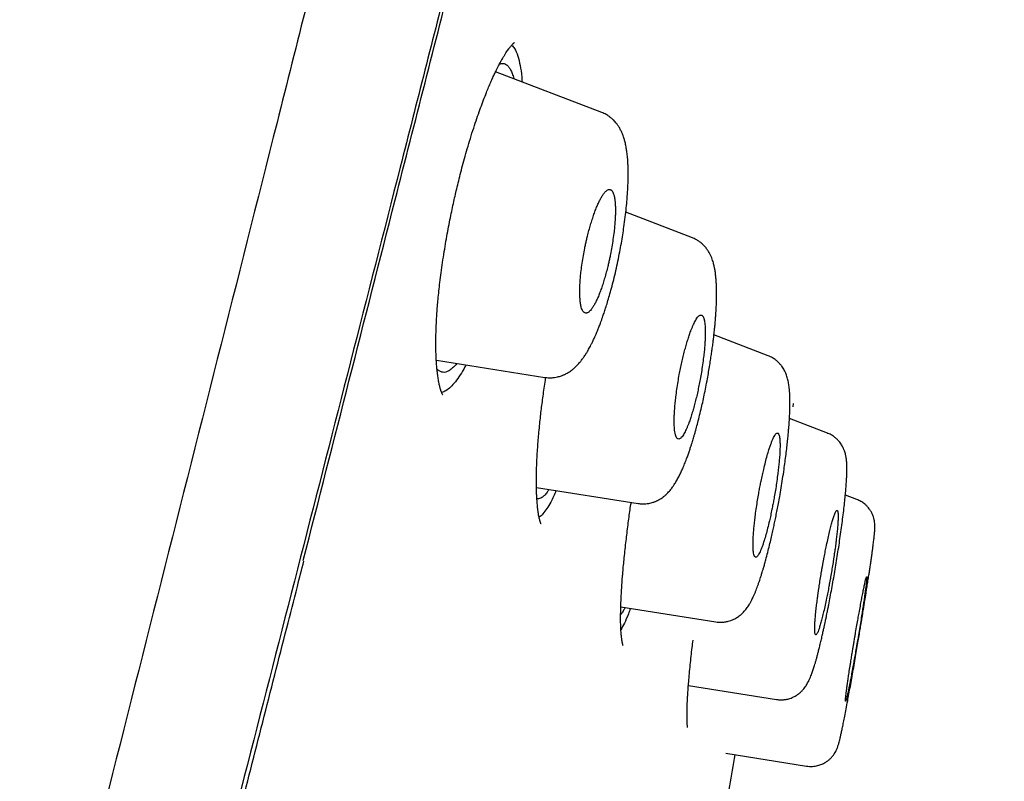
# Model space of a CAD drawing. Header units: millimetres. Extents: x 8 to 601, y 12 to 948.
# Tile 122 of 125: x 564 to 578, y 901 to 912. Entities that reach past the tile are written whole.
import ezdxf

# ---------------------------------------------------------------- set-up
doc = ezdxf.new("R2010")
doc.units = ezdxf.units.MM

msp = doc.modelspace()

# ---------------------------------------------------------------- linework, layer by layer
at = {"color": 7, "linetype": 'Continuous', "lineweight": 30}
for p, q in [((572.155, 910.201), (570.635, 910.785)), ((573.453, 908.405), (572.498, 908.771)), ((574.538, 906.717), (573.761, 907.015)), ((569.786, 906.653), (571.339, 906.407)), ((574.895, 906.032), (574.888, 905.987)), ((575.385, 905.61), (574.842, 905.818)), ((575.384, 905.608), (575.385, 905.608)), ((575.385, 905.608), (575.384, 905.608)), ((571.22, 904.831), (572.678, 904.6)), ((575.807, 904.659), (575.643, 904.722)), ((575.806, 904.658), (575.806, 904.658)), ((575.806, 904.658), (575.806, 904.658)), ((572.427, 903.121), (573.79, 902.905)), ((573.395, 901.993), (574.656, 901.793)), ((573.932, 901.023), (575.085, 900.84))]:
    msp.add_line(p, q, dxfattribs=at)
for points, knots in [([(576.558, 944.873), (576.557, 944.871), (576.555, 944.866), (576.514, 944.737), (576.421, 944.416), (576.265, 943.848), (576.04, 943.02), (575.742, 941.939), (575.368, 940.568), (574.954, 939.048), (574.52, 937.445), (574.09, 935.848), (573.594, 933.992), (573.029, 931.848), (572.405, 929.432), (571.697, 926.668), (570.916, 923.592), (570.07, 920.247), (569.218, 916.863), (568.362, 913.465), (567.224, 908.942), (565.796, 903.286), (564.081, 896.508), (562.364, 889.759), (560.649, 883.029), (558.957, 876.449), (557.294, 869.996), (555.661, 863.671), (554.253, 858.212), (553.07, 853.627), (552.113, 849.914), (551.161, 846.213), (550.547, 843.812), (550.238, 842.606)], [0, 0, 0, 0, 0.030103, 0.061034, 0.092169, 0.123408, 0.154679, 0.185994, 0.217454, 0.249146, 0.270467, 0.291993, 0.313775, 0.335842, 0.357876, 0.379687, 0.405541, 0.431087, 0.456364, 0.481427, 0.506312, 0.555772, 0.604988, 0.653966, 0.702725, 0.751547, 0.797345, 0.843352, 0.889543, 0.91688, 0.944369, 0.972053, 1, 1, 1, 1]), ([(577.918, 942.947), (577.918, 942.944), (577.916, 942.937), (577.878, 942.806), (577.789, 942.482), (577.649, 941.953), (577.467, 941.263), (577.255, 940.467), (576.997, 939.499), (576.691, 938.343), (576.347, 937.048), (575.969, 935.625), (575.565, 934.094), (575.142, 932.484), (574.713, 930.838), (574.296, 929.211), (573.851, 927.464), (573.331, 925.42), (572.735, 923.069), (572.063, 920.417), (571.376, 917.709), (570.68, 914.965), (569.976, 912.198), (569.034, 908.493), (567.844, 903.84), (566.41, 898.244), (564.969, 892.647), (563.524, 887.054), (562.077, 881.465), (560.7, 876.175), (559.397, 871.179), (558.17, 866.482), (556.943, 861.789), (555.871, 857.69), (554.955, 854.186), (554.193, 851.272), (553.438, 848.382), (552.692, 845.519), (552.211, 843.659), (551.97, 842.728)], [0, 0, 0, 0, 0.027799, 0.0591, 0.09044, 0.121799, 0.146899, 0.172002, 0.19711, 0.222236, 0.247389, 0.268373, 0.289382, 0.310418, 0.326212, 0.342012, 0.357806, 0.373589, 0.394606, 0.415598, 0.436563, 0.457506, 0.478424, 0.499321, 0.541076, 0.582792, 0.62447, 0.6661, 0.707701, 0.749321, 0.784322, 0.81935, 0.854402, 0.889475, 0.911534, 0.933614, 0.955715, 0.977839, 1, 1, 1, 1]), ([(567.881, 903.785), (568.32, 905.509), (569.046, 908.357), (570.051, 912.303), (570.898, 915.63), (571.735, 918.908), (572.554, 922.11), (573.3, 925.02), (573.965, 927.601), (574.545, 929.839), (575.072, 931.847), (575.539, 933.604), (575.949, 935.138), (576.366, 936.695), (576.767, 938.189), (577.128, 939.532), (577.414, 940.595), (577.653, 941.491), (577.822, 942.125), (577.903, 942.401), (577.907, 942.415), (577.909, 942.421)], [0, 0, 0, 0, 0.072226, 0.119328, 0.166573, 0.213747, 0.260779, 0.308019, 0.347467, 0.386741, 0.426169, 0.465654, 0.504992, 0.54431, 0.603364, 0.662115, 0.720201, 0.778031, 0.85511, 0.932536, 1, 1, 1, 1]), ([(569.877, 906.157), (569.875, 906.161), (569.871, 906.168), (569.865, 906.181), (569.861, 906.193), (569.856, 906.205), (569.852, 906.216), (569.849, 906.228), (569.844, 906.241), (569.84, 906.259), (569.834, 906.279), (569.828, 906.305), (569.822, 906.336), (569.816, 906.37), (569.81, 906.405), (569.806, 906.437), (569.802, 906.465), (569.799, 906.49), (569.796, 906.516), (569.793, 906.548), (569.79, 906.589), (569.786, 906.639), (569.783, 906.698), (569.781, 906.765), (569.779, 906.836), (569.779, 906.914), (569.78, 906.999), (569.782, 907.089), (569.786, 907.174), (569.79, 907.253), (569.795, 907.335), (569.802, 907.425), (569.811, 907.529), (569.823, 907.644), (569.837, 907.77), (569.855, 907.907), (569.875, 908.054), (569.899, 908.205), (569.923, 908.353), (569.949, 908.495), (569.974, 908.628), (569.999, 908.752), (570.023, 908.868), (570.047, 908.977), (570.072, 909.084), (570.099, 909.195), (570.129, 909.316), (570.162, 909.444), (570.199, 909.579), (570.24, 909.721), (570.285, 909.868), (570.331, 910.011), (570.376, 910.146), (570.42, 910.268), (570.462, 910.381), (570.5, 910.478), (570.535, 910.562), (570.565, 910.633), (570.594, 910.699), (570.622, 910.759), (570.646, 910.809), (570.667, 910.85), (570.683, 910.882), (570.697, 910.909), (570.71, 910.933), (570.724, 910.958), (570.741, 910.987), (570.761, 911.02), (570.781, 911.053), (570.801, 911.082), (570.815, 911.102), (570.826, 911.117), (570.834, 911.128), (570.842, 911.139), (570.851, 911.15), (570.861, 911.161), (570.871, 911.173), (570.881, 911.182), (570.888, 911.19), (570.894, 911.195), (570.9, 911.2), (570.903, 911.202), (570.905, 911.203), (570.905, 911.203), (570.904, 911.203)], [0, 0, 0, 0, 0.012054, 0.022056, 0.029989, 0.036118, 0.04165, 0.046723, 0.052612, 0.060073, 0.069093, 0.078073, 0.089075, 0.099327, 0.108748, 0.117001, 0.124049, 0.12989, 0.135694, 0.143193, 0.152408, 0.163339, 0.17599, 0.190126, 0.203931, 0.217025, 0.23416, 0.249897, 0.264235, 0.277173, 0.288708, 0.303566, 0.319378, 0.336424, 0.354702, 0.374212, 0.394948, 0.416379, 0.436781, 0.456022, 0.474102, 0.491026, 0.506796, 0.521415, 0.535539, 0.550909, 0.567626, 0.585698, 0.605138, 0.625918, 0.648026, 0.67147, 0.692571, 0.71304, 0.732831, 0.75194, 0.766735, 0.781088, 0.794999, 0.808467, 0.821093, 0.830131, 0.83822, 0.845363, 0.851561, 0.858293, 0.867008, 0.8777, 0.889541, 0.900674, 0.91106, 0.916671, 0.92186, 0.927042, 0.933528, 0.941099, 0.949843, 0.958366, 0.966261, 0.973538, 0.98029, 0.989907, 0.99849, 1, 1, 1, 1]), ([(570.863, 911.163), (570.878, 911.15), (570.913, 911.119), (570.939, 911.049), (570.954, 911.009)], [0, 0, 0, 0, 0.430939, 1, 1, 1, 1]), ([(570.689, 910.894), (570.7, 910.898), (570.724, 910.906), (570.758, 910.903), (570.791, 910.887), (570.822, 910.857), (570.849, 910.815), (570.873, 910.758), (570.888, 910.715), (570.894, 910.686), (570.894, 910.685)], [0, 0, 0, 0, 0.118318, 0.263665, 0.409038, 0.554524, 0.700138, 0.845849, 0.991593, 1, 1, 1, 1]), ([(570.954, 911.009), (570.965, 910.966), (570.988, 910.88), (571.006, 910.751), (571.011, 910.663), (571.013, 910.64)], [0, 0, 0, 0, 0.4324475, 0.8523238, 1, 1, 1, 1]), ([(571.339, 906.407), (571.36, 906.405), (571.398, 906.4), (571.453, 906.402), (571.499, 906.409), (571.535, 906.417), (571.563, 906.425), (571.586, 906.434), (571.606, 906.442), (571.625, 906.45), (571.648, 906.462), (571.676, 906.478), (571.704, 906.496), (571.728, 906.514), (571.749, 906.531), (571.766, 906.545), (571.782, 906.561), (571.806, 906.584), (571.835, 906.616), (571.867, 906.656), (571.897, 906.698), (571.925, 906.738), (571.948, 906.776), (571.966, 906.808), (571.983, 906.839), (572.001, 906.873), (572.022, 906.914), (572.043, 906.96), (572.063, 907.004), (572.079, 907.04), (572.092, 907.071), (572.103, 907.099), (572.114, 907.126), (572.125, 907.154), (572.137, 907.186), (572.15, 907.223), (572.167, 907.271), (572.188, 907.33), (572.211, 907.402), (572.237, 907.485), (572.265, 907.58), (572.295, 907.688), (572.326, 907.809), (572.357, 907.938), (572.386, 908.071), (572.412, 908.201), (572.435, 908.326), (572.455, 908.446), (572.474, 908.572), (572.491, 908.702), (572.506, 908.833), (572.516, 908.947), (572.524, 909.045), (572.528, 909.126), (572.531, 909.195), (572.532, 909.244), (572.533, 909.276), (572.533, 909.296), (572.533, 909.315), (572.533, 909.337), (572.533, 909.367), (572.532, 909.409), (572.53, 909.458), (572.528, 909.508), (572.524, 909.553), (572.52, 909.594), (572.516, 909.629), (572.511, 909.661), (572.506, 909.693), (572.5, 909.726), (572.493, 909.758), (572.486, 909.787), (572.479, 909.812), (572.47, 909.84), (572.459, 909.874), (572.441, 909.916), (572.42, 909.96), (572.395, 910.003), (572.37, 910.037), (572.348, 910.065), (572.325, 910.09), (572.297, 910.116), (572.261, 910.144), (572.214, 910.176), (572.176, 910.192), (572.155, 910.201)], [0, 0, 0, 0, 0.014425, 0.026839, 0.037088, 0.04514, 0.051826, 0.057395, 0.061842, 0.066658, 0.073333, 0.081858, 0.09111, 0.099096, 0.105797, 0.111713, 0.117986, 0.124665, 0.140335, 0.154364, 0.169148, 0.185632, 0.196427, 0.206402, 0.215536, 0.225203, 0.236905, 0.251117, 0.263031, 0.271833, 0.279483, 0.286434, 0.29269, 0.299236, 0.306544, 0.31537, 0.32571, 0.339294, 0.354827, 0.372302, 0.391713, 0.413051, 0.436309, 0.461321, 0.486057, 0.509904, 0.532889, 0.555029, 0.576328, 0.603409, 0.628978, 0.653023, 0.67204, 0.689801, 0.705047, 0.717523, 0.72295, 0.727616, 0.73152, 0.736099, 0.743272, 0.753054, 0.766607, 0.779491, 0.791706, 0.802955, 0.8129, 0.821806, 0.830175, 0.840375, 0.850847, 0.859453, 0.866696, 0.874003, 0.884695, 0.898069, 0.91271, 0.926185, 0.937594, 0.945321, 0.952978, 0.961879, 0.972236, 0.984962, 1, 1, 1, 1]), ([(571.918, 907.329), (571.923, 907.328), (571.934, 907.327), (571.951, 907.332), (571.967, 907.342), (571.984, 907.357), (572.004, 907.379), (572.025, 907.409), (572.05, 907.45), (572.075, 907.498), (572.1, 907.552), (572.124, 907.613), (572.149, 907.681), (572.174, 907.754), (572.197, 907.832), (572.22, 907.913), (572.239, 907.987), (572.255, 908.054), (572.267, 908.111), (572.282, 908.185), (572.299, 908.276), (572.316, 908.385), (572.33, 908.486), (572.339, 908.577), (572.344, 908.639), (572.347, 908.683), (572.348, 908.709), (572.349, 908.735), (572.35, 908.76), (572.35, 908.785), (572.35, 908.821), (572.349, 908.87), (572.346, 908.913), (572.343, 908.941), (572.341, 908.956), (572.338, 908.971), (572.336, 908.985), (572.333, 908.999), (572.328, 909.021), (572.319, 909.046), (572.308, 909.069), (572.299, 909.081), (572.293, 909.087), (572.29, 909.089), (572.286, 909.092), (572.283, 909.093), (572.281, 909.095), (572.278, 909.096), (572.276, 909.096), (572.27, 909.098), (572.259, 909.099), (572.242, 909.094), (572.225, 909.083), (572.209, 909.068), (572.19, 909.047), (572.168, 909.017), (572.143, 908.975), (572.118, 908.928), (572.093, 908.874), (572.068, 908.813), (572.043, 908.744), (572.018, 908.671), (571.994, 908.593), (571.971, 908.512), (571.952, 908.438), (571.936, 908.372), (571.923, 908.315), (571.907, 908.241), (571.89, 908.15), (571.873, 908.04), (571.859, 907.94), (571.85, 907.849), (571.845, 907.785), (571.842, 907.738), (571.84, 907.707), (571.839, 907.676), (571.839, 907.647), (571.839, 907.607), (571.841, 907.557), (571.844, 907.514), (571.847, 907.485), (571.849, 907.47), (571.852, 907.456), (571.854, 907.441), (571.857, 907.427), (571.863, 907.405), (571.872, 907.379), (571.883, 907.357), (571.894, 907.344), (571.902, 907.336), (571.909, 907.332), (571.914, 907.33), (571.916, 907.329), (571.918, 907.329)], [0, 0, 0, 0, 0.013778, 0.026912, 0.039403, 0.051252, 0.062459, 0.07879, 0.094641, 0.110016, 0.124921, 0.140705, 0.15643, 0.172103, 0.18773, 0.203319, 0.218877, 0.229238, 0.23959, 0.249935, 0.268644, 0.288185, 0.308571, 0.324424, 0.340761, 0.346317, 0.351927, 0.357592, 0.363311, 0.369084, 0.374912, 0.389656, 0.406536, 0.411312, 0.416235, 0.421305, 0.426522, 0.431886, 0.437396, 0.453575, 0.467448, 0.479016, 0.48276, 0.486179, 0.489274, 0.492045, 0.494491, 0.496612, 0.498409, 0.499882, 0.513669, 0.526811, 0.539307, 0.551158, 0.562364, 0.578688, 0.59454, 0.609924, 0.624843, 0.640771, 0.656597, 0.672329, 0.687972, 0.703534, 0.719022, 0.729312, 0.739573, 0.749809, 0.768685, 0.788326, 0.808745, 0.82458, 0.840863, 0.847505, 0.854219, 0.861006, 0.867865, 0.874798, 0.889599, 0.9065, 0.911276, 0.916196, 0.92126, 0.926469, 0.931822, 0.937319, 0.953771, 0.967821, 0.97947, 0.98663, 0.992439, 0.996895, 1, 1, 1, 1]), ([(572.678, 904.6), (572.696, 904.598), (572.731, 904.594), (572.781, 904.595), (572.824, 904.601), (572.86, 904.609), (572.888, 904.617), (572.909, 904.625), (572.924, 904.631), (572.938, 904.637), (572.95, 904.642), (572.961, 904.648), (572.974, 904.655), (572.989, 904.664), (573.008, 904.676), (573.034, 904.694), (573.063, 904.717), (573.09, 904.743), (573.112, 904.766), (573.132, 904.788), (573.15, 904.811), (573.171, 904.838), (573.196, 904.876), (573.226, 904.924), (573.256, 904.979), (573.285, 905.038), (573.313, 905.098), (573.341, 905.165), (573.367, 905.232), (573.39, 905.295), (573.409, 905.351), (573.426, 905.402), (573.44, 905.447), (573.452, 905.486), (573.463, 905.521), (573.474, 905.559), (573.487, 905.602), (573.503, 905.662), (573.525, 905.74), (573.55, 905.841), (573.576, 905.945), (573.6, 906.051), (573.622, 906.155), (573.645, 906.268), (573.666, 906.379), (573.685, 906.486), (573.701, 906.582), (573.715, 906.671), (573.727, 906.752), (573.738, 906.828), (573.747, 906.899), (573.755, 906.963), (573.761, 907.014), (573.765, 907.057), (573.77, 907.099), (573.775, 907.149), (573.78, 907.206), (573.785, 907.269), (573.79, 907.341), (573.794, 907.421), (573.798, 907.504), (573.799, 907.574), (573.799, 907.63), (573.798, 907.674), (573.797, 907.713), (573.796, 907.746), (573.794, 907.776), (573.792, 907.801), (573.79, 907.828), (573.787, 907.857), (573.783, 907.89), (573.779, 907.922), (573.774, 907.949), (573.77, 907.972), (573.766, 907.995), (573.76, 908.02), (573.752, 908.05), (573.742, 908.083), (573.729, 908.119), (573.712, 908.158), (573.694, 908.192), (573.678, 908.218), (573.663, 908.24), (573.651, 908.257), (573.639, 908.271), (573.63, 908.281), (573.619, 908.294), (573.601, 908.311), (573.577, 908.333), (573.544, 908.358), (573.502, 908.384), (573.47, 908.398), (573.452, 908.405)], [0, 0, 0, 0, 0.012166, 0.022953, 0.032224, 0.039881, 0.046466, 0.050964, 0.054613, 0.057943, 0.060955, 0.063647, 0.067238, 0.071168, 0.076383, 0.085059, 0.095532, 0.105487, 0.114533, 0.123191, 0.131712, 0.139956, 0.154448, 0.172807, 0.193133, 0.210465, 0.228524, 0.248434, 0.267787, 0.282301, 0.296167, 0.308383, 0.318682, 0.327075, 0.3342, 0.342356, 0.351681, 0.362171, 0.380113, 0.400331, 0.422816, 0.441165, 0.460784, 0.481673, 0.503843, 0.522498, 0.540535, 0.557074, 0.57211, 0.585638, 0.600418, 0.612827, 0.622862, 0.63057, 0.63824, 0.648331, 0.66065, 0.673889, 0.687808, 0.707062, 0.726497, 0.745464, 0.757298, 0.768857, 0.779364, 0.788641, 0.79668, 0.804081, 0.810786, 0.819256, 0.829513, 0.840381, 0.84918, 0.855832, 0.861958, 0.870546, 0.879916, 0.890435, 0.901921, 0.914022, 0.925155, 0.93341, 0.939033, 0.945559, 0.948508, 0.951732, 0.955367, 0.960624, 0.967779, 0.976789, 0.987571, 1, 1, 1, 1]), ([(573.249, 905.525), (573.254, 905.524), (573.265, 905.523), (573.284, 905.535), (573.303, 905.555), (573.322, 905.581), (573.339, 905.611), (573.355, 905.643), (573.371, 905.677), (573.387, 905.715), (573.405, 905.761), (573.424, 905.817), (573.446, 905.885), (573.467, 905.958), (573.488, 906.036), (573.509, 906.118), (573.525, 906.188), (573.537, 906.246), (573.546, 906.29), (573.555, 906.334), (573.567, 906.397), (573.582, 906.482), (573.598, 906.589), (573.611, 906.689), (573.622, 906.78), (573.627, 906.841), (573.63, 906.883), (573.632, 906.906), (573.633, 906.928), (573.634, 906.951), (573.635, 906.972), (573.636, 906.994), (573.637, 907.017), (573.637, 907.044), (573.637, 907.076), (573.636, 907.11), (573.634, 907.147), (573.63, 907.184), (573.626, 907.215), (573.62, 907.239), (573.615, 907.256), (573.61, 907.269), (573.604, 907.28), (573.598, 907.288), (573.593, 907.293), (573.587, 907.297), (573.578, 907.301), (573.565, 907.3), (573.547, 907.289), (573.528, 907.269), (573.509, 907.242), (573.492, 907.213), (573.476, 907.181), (573.46, 907.146), (573.444, 907.109), (573.426, 907.062), (573.406, 907.006), (573.384, 906.938), (573.362, 906.864), (573.341, 906.787), (573.32, 906.705), (573.304, 906.635), (573.291, 906.578), (573.282, 906.534), (573.274, 906.491), (573.261, 906.427), (573.246, 906.342), (573.23, 906.235), (573.216, 906.134), (573.206, 906.043), (573.201, 905.982), (573.198, 905.941), (573.196, 905.918), (573.195, 905.896), (573.194, 905.874), (573.193, 905.852), (573.192, 905.83), (573.191, 905.805), (573.191, 905.772), (573.192, 905.733), (573.194, 905.69), (573.198, 905.646), (573.204, 905.603), (573.214, 905.568), (573.225, 905.543), (573.237, 905.53), (573.245, 905.526), (573.249, 905.525)], [0, 0, 0, 0, 0.0174047, 0.0342937, 0.0506691, 0.0665331, 0.0788594, 0.0908613, 0.1025402, 0.1138977, 0.1249356, 0.1404519, 0.1559896, 0.1715538, 0.1871497, 0.2027825, 0.2184571, 0.2263142, 0.2341837, 0.2420661, 0.2499622, 0.2681209, 0.2873374, 0.3076176, 0.3235339, 0.3400539, 0.344887, 0.3497697, 0.3547018, 0.3596836, 0.364715, 0.369796, 0.3749267, 0.3817323, 0.3899812, 0.3996731, 0.4108079, 0.4233854, 0.4374054, 0.447109, 0.456272, 0.4648944, 0.4729762, 0.4805175, 0.4875182, 0.4939783, 0.4998978, 0.5173204, 0.534224, 0.5506105, 0.5664819, 0.5788113, 0.5908135, 0.60249, 0.6138421, 0.6248715, 0.6405045, 0.6561239, 0.6717345, 0.6873414, 0.7029498, 0.7185644, 0.7263782, 0.7341954, 0.7420168, 0.7498428, 0.7681982, 0.787533, 0.8078537, 0.8237497, 0.8402061, 0.8450131, 0.8498661, 0.8547652, 0.8597103, 0.8647016, 0.869739, 0.8748226, 0.8835085, 0.8941027, 0.9066049, 0.9210148, 0.9373318, 0.956431, 0.9732425, 0.9877656, 1, 1, 1, 1]), ([(573.79, 902.905), (573.813, 902.902), (573.856, 902.898), (573.915, 902.903), (573.963, 902.913), (573.998, 902.924), (574.024, 902.934), (574.058, 902.949), (574.1, 902.973), (574.151, 903.012), (574.197, 903.058), (574.238, 903.11), (574.269, 903.159), (574.292, 903.201), (574.31, 903.234), (574.325, 903.267), (574.341, 903.302), (574.357, 903.339), (574.372, 903.378), (574.386, 903.416), (574.401, 903.458), (574.415, 903.499), (574.428, 903.537), (574.439, 903.571), (574.449, 903.603), (574.459, 903.637), (574.472, 903.68), (574.487, 903.733), (574.507, 903.807), (574.531, 903.897), (574.556, 903.999), (574.579, 904.095), (574.599, 904.184), (574.617, 904.265), (574.633, 904.343), (574.65, 904.424), (574.667, 904.51), (574.685, 904.603), (574.704, 904.709), (574.724, 904.826), (574.745, 904.957), (574.763, 905.081), (574.779, 905.198), (574.793, 905.304), (574.805, 905.405), (574.815, 905.497), (574.823, 905.576), (574.829, 905.642), (574.834, 905.697), (574.837, 905.741), (574.84, 905.775), (574.841, 905.797), (574.842, 905.809), (574.842, 905.816), (574.843, 905.828), (574.844, 905.85), (574.846, 905.888), (574.848, 905.934), (574.849, 905.984), (574.849, 906.028), (574.849, 906.066), (574.849, 906.099), (574.848, 906.128), (574.847, 906.152), (574.846, 906.174), (574.845, 906.193), (574.844, 906.21), (574.842, 906.228), (574.84, 906.249), (574.837, 906.276), (574.833, 906.307), (574.827, 906.339), (574.82, 906.371), (574.811, 906.404), (574.801, 906.436), (574.791, 906.462), (574.78, 906.486), (574.768, 906.51), (574.752, 906.538), (574.736, 906.561), (574.722, 906.58), (574.711, 906.593), (574.698, 906.608), (574.678, 906.629), (574.646, 906.657), (574.598, 906.69), (574.559, 906.707), (574.537, 906.716)], [0, 0, 0, 0, 0.014168, 0.026345, 0.036236, 0.043664, 0.048774, 0.053467, 0.067595, 0.081188, 0.099375, 0.119336, 0.140711, 0.154723, 0.16654, 0.177552, 0.189963, 0.203654, 0.214989, 0.226809, 0.239118, 0.251207, 0.261482, 0.270351, 0.277505, 0.285998, 0.296529, 0.309092, 0.323678, 0.347074, 0.368566, 0.388169, 0.40546, 0.420983, 0.435333, 0.450525, 0.466726, 0.48394, 0.502177, 0.524767, 0.54879, 0.574256, 0.594304, 0.615157, 0.635967, 0.654721, 0.671329, 0.685789, 0.698105, 0.708277, 0.71631, 0.722202, 0.723691, 0.724981, 0.727075, 0.73256, 0.740864, 0.754758, 0.768067, 0.78018, 0.791091, 0.800793, 0.809325, 0.817125, 0.823732, 0.829815, 0.835373, 0.840666, 0.847511, 0.856278, 0.867455, 0.878341, 0.888995, 0.899683, 0.910261, 0.919115, 0.924647, 0.931191, 0.93919, 0.947781, 0.951813, 0.955663, 0.95952, 0.964676, 0.973934, 0.985796, 1, 1, 1, 1]), ([(569.864, 906.482), (569.852, 906.487), (569.828, 906.496), (569.805, 906.514), (569.795, 906.529), (569.795, 906.529)], [0, 0, 0, 0, 0.498178, 0.994788, 1, 1, 1, 1]), ([(570.208, 906.586), (570.204, 906.577), (570.176, 906.519), (570.126, 906.44), (570.057, 906.34), (569.989, 906.264), (569.922, 906.211), (569.882, 906.198), (569.861, 906.191)], [0, 0, 0, 0, 0.032083, 0.215677, 0.405023, 0.600508, 0.802118, 1, 1, 1, 1]), ([(570.079, 906.606), (570.078, 906.605), (570.062, 906.583), (570.03, 906.551), (569.985, 906.512), (569.942, 906.488), (569.901, 906.476), (569.876, 906.48), (569.864, 906.482)], [0, 0, 0, 0, 0.0122961, 0.2092017, 0.4063757, 0.6038525, 0.8016925, 1, 1, 1, 1]), ([(571.263, 904.376), (571.261, 904.386), (571.257, 904.403), (571.251, 904.431), (571.247, 904.457), (571.243, 904.481), (571.241, 904.5), (571.239, 904.515), (571.237, 904.527), (571.236, 904.538), (571.234, 904.556), (571.232, 904.582), (571.229, 904.619), (571.225, 904.665), (571.223, 904.721), (571.22, 904.786), (571.219, 904.86), (571.219, 904.944), (571.22, 905.04), (571.223, 905.145), (571.228, 905.258), (571.235, 905.371), (571.243, 905.483), (571.253, 905.596), (571.263, 905.709), (571.275, 905.821), (571.287, 905.928), (571.3, 906.033), (571.315, 906.14), (571.33, 906.252), (571.343, 906.342), (571.352, 906.394), (571.354, 906.407)], [0, 0, 0, 0, 0.0326505, 0.0610876, 0.0852927, 0.1069669, 0.1234997, 0.1348744, 0.1431084, 0.1516293, 0.1604933, 0.1827464, 0.2069125, 0.2382117, 0.2729355, 0.3113671, 0.352371, 0.3969017, 0.4449599, 0.4965443, 0.5494999, 0.5997533, 0.6471977, 0.6918276, 0.7393834, 0.7832634, 0.8234686, 0.8619995, 0.9018895, 0.9431757, 0.9858646, 1, 1, 1, 1]), ([(569.878, 906.152), (569.879, 906.152), (569.88, 906.151), (569.88, 906.151), (569.88, 906.15)], [0, 0, 0, 0, 0.3231844, 1, 1, 1, 1]), ([(574.356, 903.831), (574.36, 903.831), (574.368, 903.831), (574.382, 903.843), (574.397, 903.863), (574.413, 903.891), (574.429, 903.927), (574.446, 903.969), (574.463, 904.017), (574.483, 904.077), (574.505, 904.153), (574.53, 904.247), (574.553, 904.341), (574.573, 904.432), (574.588, 904.5), (574.598, 904.552), (574.605, 904.588), (574.612, 904.623), (574.618, 904.659), (574.629, 904.715), (574.642, 904.794), (574.658, 904.897), (574.671, 904.996), (574.683, 905.088), (574.69, 905.157), (574.695, 905.211), (574.699, 905.252), (574.702, 905.292), (574.705, 905.347), (574.707, 905.411), (574.707, 905.478), (574.703, 905.528), (574.698, 905.564), (574.691, 905.588), (574.683, 905.604), (574.673, 905.611), (574.661, 905.609), (574.647, 905.598), (574.632, 905.577), (574.616, 905.549), (574.6, 905.513), (574.583, 905.471), (574.565, 905.423), (574.546, 905.363), (574.523, 905.287), (574.498, 905.193), (574.475, 905.099), (574.454, 905.008), (574.44, 904.94), (574.429, 904.888), (574.422, 904.853), (574.415, 904.817), (574.409, 904.782), (574.399, 904.725), (574.385, 904.646), (574.369, 904.542), (574.355, 904.443), (574.344, 904.351), (574.337, 904.283), (574.331, 904.229), (574.328, 904.188), (574.325, 904.149), (574.322, 904.094), (574.32, 904.03), (574.32, 903.962), (574.325, 903.907), (574.332, 903.867), (574.342, 903.839), (574.351, 903.834), (574.356, 903.831)], [0, 0, 0, 0, 0.016878, 0.033393, 0.049546, 0.065339, 0.080774, 0.095854, 0.110582, 0.124961, 0.145232, 0.165718, 0.186425, 0.202112, 0.217931, 0.224298, 0.230688, 0.2371, 0.243534, 0.249991, 0.267133, 0.285744, 0.305827, 0.321861, 0.338725, 0.347471, 0.356426, 0.365589, 0.37496, 0.395774, 0.416591, 0.437411, 0.45294, 0.46853, 0.484182, 0.499897, 0.516781, 0.533302, 0.549461, 0.56526, 0.580701, 0.595785, 0.610517, 0.624898, 0.645294, 0.665851, 0.686576, 0.702239, 0.718006, 0.724344, 0.730699, 0.737071, 0.743461, 0.749869, 0.767267, 0.786032, 0.806167, 0.822174, 0.838954, 0.847638, 0.856515, 0.865586, 0.874851, 0.895676, 0.916505, 0.937338, 0.958149, 0.979036, 1, 1, 1, 1]), ([(574.656, 901.793), (574.675, 901.791), (574.713, 901.787), (574.767, 901.79), (574.823, 901.8), (574.876, 901.817), (574.927, 901.843), (574.97, 901.871), (575.007, 901.903), (575.036, 901.933), (575.059, 901.961), (575.075, 901.985), (575.09, 902.008), (575.104, 902.032), (575.119, 902.061), (575.134, 902.095), (575.149, 902.131), (575.161, 902.163), (575.172, 902.194), (575.182, 902.223), (575.192, 902.252), (575.202, 902.283), (575.213, 902.321), (575.225, 902.363), (575.238, 902.409), (575.25, 902.456), (575.264, 902.51), (575.279, 902.572), (575.295, 902.638), (575.311, 902.705), (575.325, 902.768), (575.337, 902.823), (575.348, 902.872), (575.356, 902.912), (575.363, 902.943), (575.368, 902.971), (575.375, 903.002), (575.383, 903.044), (575.394, 903.095), (575.408, 903.168), (575.426, 903.263), (575.448, 903.381), (575.47, 903.502), (575.491, 903.626), (575.512, 903.75), (575.532, 903.876), (575.552, 904.003), (575.57, 904.131), (575.588, 904.257), (575.604, 904.38), (575.619, 904.499), (575.632, 904.61), (575.642, 904.709), (575.65, 904.796), (575.655, 904.87), (575.659, 904.935), (575.662, 904.991), (575.664, 905.041), (575.665, 905.089), (575.664, 905.139), (575.662, 905.183), (575.659, 905.22), (575.656, 905.248), (575.651, 905.274), (575.646, 905.299), (575.639, 905.325), (575.629, 905.358), (575.614, 905.395), (575.594, 905.432), (575.572, 905.465), (575.55, 905.494), (575.52, 905.525), (575.483, 905.557), (575.438, 905.587), (575.403, 905.602), (575.385, 905.609)], [0, 0, 0, 0, 0.0109766, 0.0213049, 0.0308037, 0.0432035, 0.0531768, 0.0643568, 0.074862, 0.0844469, 0.0935189, 0.1013585, 0.1095801, 0.1188573, 0.1302491, 0.1452407, 0.1594206, 0.1720376, 0.1835658, 0.1941269, 0.2035986, 0.2139191, 0.2261585, 0.2403198, 0.2523331, 0.2654283, 0.2795813, 0.2947908, 0.3110562, 0.3268182, 0.3405524, 0.35227, 0.3619795, 0.3708373, 0.3769349, 0.3813078, 0.3873513, 0.3957585, 0.4062118, 0.4174498, 0.4383566, 0.4603504, 0.4834471, 0.5054284, 0.5280875, 0.551228, 0.5748422, 0.5989141, 0.6234226, 0.648345, 0.6736619, 0.6989509, 0.7226888, 0.7447634, 0.7651947, 0.7839929, 0.8011623, 0.8174768, 0.8338241, 0.8511499, 0.8713509, 0.8830693, 0.8933056, 0.9021778, 0.9100706, 0.917649, 0.9257666, 0.9357583, 0.9471067, 0.9533546, 0.9605792, 0.9689378, 0.9783773, 0.9887872, 1, 1, 1, 1]), ([(571.401, 904.802), (571.391, 904.788), (571.368, 904.754), (571.334, 904.715), (571.297, 904.685), (571.263, 904.669), (571.239, 904.664), (571.227, 904.67), (571.225, 904.671)], [0, 0, 0, 0, 0.149945, 0.350848, 0.552045, 0.753604, 0.955641, 1, 1, 1, 1]), ([(571.502, 904.786), (571.476, 904.728), (571.43, 904.626), (571.367, 904.523), (571.312, 904.451), (571.275, 904.412), (571.258, 904.403), (571.257, 904.403)], [0, 0, 0, 0, 0.296093, 0.519, 0.749475, 0.988038, 1, 1, 1, 1]), ([(572.428, 902.8), (572.427, 902.824), (572.425, 902.871), (572.424, 902.947), (572.425, 903.019), (572.426, 903.089), (572.428, 903.15), (572.43, 903.203), (572.432, 903.248), (572.434, 903.287), (572.436, 903.321), (572.437, 903.35), (572.439, 903.372), (572.44, 903.389), (572.441, 903.401), (572.441, 903.412), (572.442, 903.424), (572.443, 903.441), (572.445, 903.465), (572.447, 903.5), (572.451, 903.545), (572.456, 903.609), (572.463, 903.692), (572.474, 903.798), (572.486, 903.914), (572.499, 904.032), (572.513, 904.15), (572.527, 904.263), (572.541, 904.376), (572.556, 904.483), (572.567, 904.563), (572.574, 904.607), (572.575, 904.616)], [0, 0, 0, 0, 0.0634, 0.121563, 0.174489, 0.222168, 0.264583, 0.295897, 0.323536, 0.34749, 0.367754, 0.384321, 0.397189, 0.407203, 0.412713, 0.418047, 0.425232, 0.434269, 0.445157, 0.466008, 0.491251, 0.51852, 0.567981, 0.621182, 0.678096, 0.738691, 0.789795, 0.842993, 0.894321, 0.942339, 0.987069, 1, 1, 1, 1]), ([(575.085, 900.84), (575.1, 900.839), (575.128, 900.835), (575.17, 900.835), (575.209, 900.839), (575.255, 900.849), (575.304, 900.865), (575.352, 900.89), (575.392, 900.917), (575.427, 900.946), (575.458, 900.98), (575.484, 901.015), (575.504, 901.048), (575.519, 901.079), (575.529, 901.105), (575.537, 901.129), (575.544, 901.148), (575.551, 901.173), (575.558, 901.201), (575.567, 901.236), (575.577, 901.28), (575.589, 901.333), (575.602, 901.395), (575.617, 901.469), (575.635, 901.556), (575.654, 901.658), (575.674, 901.765), (575.694, 901.873), (575.714, 901.981), (575.735, 902.097), (575.756, 902.22), (575.778, 902.344), (575.799, 902.465), (575.818, 902.577), (575.835, 902.68), (575.85, 902.773), (575.864, 902.855), (575.876, 902.927), (575.886, 902.988), (575.894, 903.039), (575.9, 903.079), (575.905, 903.108), (575.908, 903.128), (575.91, 903.141), (575.912, 903.155), (575.916, 903.177), (575.922, 903.212), (575.93, 903.261), (575.939, 903.322), (575.951, 903.393), (575.963, 903.473), (575.975, 903.55), (575.986, 903.621), (575.996, 903.685), (576.005, 903.75), (576.015, 903.816), (576.024, 903.88), (576.032, 903.939), (576.039, 903.992), (576.045, 904.037), (576.049, 904.072), (576.053, 904.101), (576.055, 904.123), (576.057, 904.143), (576.06, 904.165), (576.062, 904.191), (576.064, 904.217), (576.065, 904.243), (576.066, 904.266), (576.065, 904.293), (576.063, 904.329), (576.056, 904.368), (576.045, 904.41), (576.027, 904.454), (576.004, 904.496), (575.977, 904.534), (575.947, 904.568), (575.911, 904.601), (575.864, 904.633), (575.826, 904.65), (575.806, 904.658)], [0, 0, 0, 0, 0.007614, 0.014935, 0.021878, 0.028371, 0.039772, 0.048836, 0.056817, 0.065204, 0.07404, 0.083099, 0.091224, 0.09853, 0.108809, 0.118877, 0.128897, 0.13878, 0.156119, 0.173921, 0.192777, 0.212702, 0.233718, 0.255984, 0.279782, 0.305036, 0.331781, 0.352842, 0.374771, 0.397576, 0.421261, 0.444857, 0.466682, 0.486707, 0.504935, 0.521364, 0.535984, 0.548786, 0.55976, 0.5689, 0.576199, 0.581653, 0.585261, 0.586842, 0.589195, 0.592581, 0.599597, 0.608932, 0.620579, 0.63453, 0.650769, 0.669282, 0.682881, 0.697481, 0.713081, 0.729683, 0.747285, 0.764469, 0.781851, 0.797271, 0.810732, 0.822237, 0.831787, 0.839425, 0.849157, 0.86144, 0.875661, 0.88916, 0.898755, 0.90844, 0.919171, 0.927786, 0.936464, 0.94546, 0.953758, 0.962967, 0.970409, 0.977745, 0.98887, 1, 1, 1, 1]), ([(575.218, 902.72), (575.221, 902.72), (575.226, 902.721), (575.235, 902.733), (575.246, 902.754), (575.259, 902.786), (575.274, 902.832), (575.292, 902.894), (575.312, 902.967), (575.332, 903.05), (575.352, 903.142), (575.372, 903.235), (575.391, 903.326), (575.404, 903.398), (575.415, 903.458), (575.424, 903.503), (575.432, 903.549), (575.442, 903.61), (575.455, 903.687), (575.466, 903.756), (575.473, 903.802), (575.477, 903.824), (575.48, 903.846), (575.483, 903.869), (575.486, 903.892), (575.49, 903.915), (575.493, 903.938), (575.497, 903.967), (575.502, 904.003), (575.507, 904.042), (575.511, 904.079), (575.515, 904.114), (575.52, 904.151), (575.524, 904.19), (575.529, 904.242), (575.534, 904.301), (575.538, 904.361), (575.539, 904.408), (575.539, 904.44), (575.538, 904.46), (575.536, 904.473), (575.534, 904.484), (575.532, 904.491), (575.53, 904.497), (575.527, 904.5), (575.523, 904.503), (575.517, 904.501), (575.508, 904.489), (575.497, 904.468), (575.485, 904.436), (575.469, 904.39), (575.451, 904.328), (575.431, 904.255), (575.411, 904.172), (575.39, 904.08), (575.37, 903.986), (575.351, 903.895), (575.338, 903.824), (575.326, 903.764), (575.318, 903.719), (575.31, 903.673), (575.299, 903.613), (575.286, 903.535), (575.275, 903.466), (575.268, 903.42), (575.265, 903.398), (575.262, 903.376), (575.258, 903.353), (575.255, 903.331), (575.252, 903.308), (575.248, 903.283), (575.244, 903.251), (575.239, 903.212), (575.234, 903.17), (575.228, 903.127), (575.223, 903.084), (575.219, 903.039), (575.213, 902.982), (575.208, 902.92), (575.204, 902.86), (575.203, 902.813), (575.204, 902.773), (575.206, 902.744), (575.212, 902.725), (575.216, 902.722), (575.218, 902.72)], [0, 0, 0, 0, 0.016239, 0.032298, 0.048177, 0.06388, 0.084539, 0.104892, 0.124944, 0.144505, 0.164568, 0.185139, 0.200907, 0.216965, 0.225105, 0.233318, 0.241605, 0.249965, 0.265869, 0.283012, 0.287032, 0.291115, 0.295261, 0.299469, 0.30374, 0.308073, 0.312469, 0.317489, 0.324666, 0.334, 0.340637, 0.34805, 0.356239, 0.365205, 0.374948, 0.394035, 0.412132, 0.429236, 0.445348, 0.454113, 0.462553, 0.47067, 0.478462, 0.485931, 0.493077, 0.499899, 0.516142, 0.532206, 0.548091, 0.5638, 0.584467, 0.604828, 0.624889, 0.644565, 0.664694, 0.685281, 0.701027, 0.717036, 0.725141, 0.733312, 0.741549, 0.749852, 0.765924, 0.783099, 0.787108, 0.791173, 0.795293, 0.799469, 0.803701, 0.807988, 0.812331, 0.818405, 0.826216, 0.835765, 0.844067, 0.853347, 0.863604, 0.874839, 0.894192, 0.912486, 0.929721, 0.945897, 0.965812, 0.983846, 1, 1, 1, 1]), ([(571.285, 904.31), (571.285, 904.31), (571.285, 904.31), (571.283, 904.314), (571.281, 904.319), (571.278, 904.326), (571.274, 904.338), (571.269, 904.354), (571.265, 904.368), (571.263, 904.376)], [0, 0, 0, 0, 0.1613941, 0.2302595, 0.326903, 0.4519414, 0.6056134, 0.7881933, 1, 1, 1, 1]), ([(553.549, 848.326), (553.591, 848.49), (553.686, 848.858), (553.856, 849.52), (554.061, 850.313), (554.289, 851.197), (554.518, 852.083), (554.748, 852.971), (554.988, 853.897), (555.238, 854.859), (555.497, 855.857), (555.757, 856.858), (556.018, 857.86), (556.28, 858.863), (556.541, 859.868), (556.803, 860.874), (557.095, 861.992), (557.416, 863.224), (557.767, 864.569), (558.118, 865.915), (558.47, 867.261), (558.821, 868.609), (559.194, 870.037), (559.587, 871.546), (560.002, 873.136), (560.416, 874.726), (560.87, 876.474), (561.365, 878.378), (561.9, 880.438), (562.434, 882.499), (562.966, 884.561), (563.459, 886.475), (563.914, 888.243), (564.33, 889.863), (564.746, 891.484), (565.161, 893.104), (565.553, 894.634), (565.922, 896.074), (566.267, 897.424), (566.612, 898.774), (566.957, 900.123), (567.301, 901.471), (567.581, 902.568), (567.776, 903.336), (567.858, 903.655), (567.889, 903.776)], [0, 0, 0, 0, 0.009162, 0.020559, 0.036841, 0.053123, 0.069406, 0.085688, 0.101971, 0.120145, 0.138319, 0.156494, 0.174668, 0.192842, 0.211015, 0.229189, 0.247364, 0.271597, 0.29583, 0.320064, 0.344298, 0.368531, 0.392765, 0.421326, 0.449888, 0.478453, 0.507018, 0.544022, 0.581023, 0.618024, 0.655026, 0.692029, 0.721103, 0.750177, 0.779251, 0.808326, 0.837401, 0.861631, 0.88586, 0.910089, 0.934319, 0.958548, 0.982778, 0.993439, 1, 1, 1, 1]), ([(575.646, 901.768), (575.648, 901.769), (575.65, 901.771), (575.657, 901.794), (575.664, 901.824), (575.671, 901.856), (575.677, 901.883), (575.684, 901.913), (575.691, 901.947), (575.698, 901.985), (575.708, 902.034), (575.721, 902.1), (575.737, 902.187), (575.753, 902.278), (575.77, 902.369), (575.783, 902.443), (575.794, 902.505), (575.802, 902.554), (575.811, 902.604), (575.823, 902.676), (575.839, 902.771), (575.858, 902.885), (575.874, 902.986), (575.887, 903.074), (575.899, 903.149), (575.91, 903.22), (575.919, 903.288), (575.928, 903.35), (575.936, 903.405), (575.942, 903.451), (575.946, 903.488), (575.948, 903.516), (575.949, 903.536), (575.949, 903.547), (575.948, 903.552), (575.944, 903.546), (575.937, 903.525), (575.93, 903.494), (575.923, 903.463), (575.917, 903.436), (575.91, 903.405), (575.903, 903.371), (575.896, 903.334), (575.886, 903.284), (575.873, 903.218), (575.857, 903.131), (575.84, 903.04), (575.824, 902.949), (575.807, 902.855), (575.795, 902.784), (575.787, 902.739), (575.784, 902.724), (575.782, 902.709), (575.779, 902.695), (575.777, 902.68), (575.774, 902.666), (575.771, 902.645), (575.765, 902.612), (575.759, 902.573), (575.753, 902.536), (575.748, 902.507), (575.743, 902.475), (575.737, 902.441), (575.731, 902.404), (575.725, 902.365), (575.718, 902.32), (575.71, 902.271), (575.702, 902.222), (575.696, 902.177), (575.689, 902.135), (575.684, 902.098), (575.679, 902.065), (575.673, 902.021), (575.665, 901.969), (575.658, 901.913), (575.652, 901.867), (575.648, 901.826), (575.645, 901.794), (575.644, 901.772), (575.646, 901.769), (575.646, 901.768)], [0, 0, 0, 0, 0.0205201, 0.0411562, 0.0619119, 0.0723412, 0.0828017, 0.0932938, 0.1038178, 0.1143742, 0.1249633, 0.1427256, 0.1617138, 0.1819291, 0.1979017, 0.214566, 0.2231608, 0.2319288, 0.2408701, 0.2499848, 0.2708059, 0.2916302, 0.3124578, 0.327945, 0.3435178, 0.3591764, 0.374921, 0.3919356, 0.4085498, 0.4247642, 0.4405796, 0.4559967, 0.4710163, 0.4856395, 0.4998671, 0.5204054, 0.5410563, 0.561823, 0.5722565, 0.5827201, 0.5932144, 0.6037396, 0.6142961, 0.6248844, 0.6427738, 0.6618347, 0.6820684, 0.698019, 0.7146309, 0.7340193, 0.7366214, 0.7392377, 0.7418683, 0.7445131, 0.7471722, 0.7498455, 0.751949, 0.7581614, 0.7680417, 0.7727711, 0.778033, 0.7838272, 0.7901538, 0.7970128, 0.8044041, 0.8123277, 0.8228354, 0.8328169, 0.8422721, 0.851201, 0.8596036, 0.86748, 0.8748301, 0.8919587, 0.9086628, 0.9249432, 0.9408006, 0.9612809, 0.9810133, 1, 1, 1, 1]), ([(572.49, 903.111), (572.482, 903.097), (572.464, 903.063), (572.443, 903.03), (572.429, 903.015), (572.425, 903.01)], [0, 0, 0, 0, 0.3200581, 0.7894216, 1, 1, 1, 1]), ([(572.565, 903.099), (572.555, 903.072), (572.525, 902.99), (572.479, 902.884), (572.445, 902.823), (572.429, 902.793)], [0, 0, 0, 0, 0.204513, 0.618454, 1, 1, 1, 1]), ([(572.46, 902.567), (572.46, 902.567), (572.46, 902.567), (572.458, 902.57), (572.457, 902.575), (572.455, 902.583), (572.453, 902.591), (572.451, 902.599), (572.45, 902.606), (572.448, 902.613), (572.447, 902.621), (572.445, 902.633), (572.442, 902.648), (572.44, 902.667), (572.437, 902.691), (572.434, 902.721), (572.431, 902.757), (572.429, 902.785), (572.428, 902.8)], [0, 0, 0, 0, 0.061163, 0.11551, 0.174461, 0.237933, 0.296595, 0.344673, 0.382094, 0.411239, 0.44522, 0.490413, 0.546861, 0.614614, 0.693732, 0.784281, 0.886341, 1, 1, 1, 1]), ([(573.399, 902.045), (573.403, 902.085), (573.409, 902.163), (573.421, 902.286), (573.434, 902.411), (573.448, 902.529), (573.457, 902.608), (573.461, 902.642)], [0, 0, 0, 0, 0.219907, 0.433049, 0.639495, 0.839268, 1, 1, 1, 1]), ([(573.384, 901.391), (573.384, 901.391), (573.384, 901.389), (573.383, 901.395), (573.382, 901.403), (573.38, 901.419), (573.378, 901.438), (573.377, 901.46), (573.376, 901.486), (573.375, 901.514), (573.375, 901.542), (573.375, 901.566), (573.375, 901.587), (573.375, 901.606), (573.375, 901.625), (573.376, 901.651), (573.377, 901.682), (573.378, 901.721), (573.38, 901.768), (573.383, 901.822), (573.387, 901.887), (573.392, 901.961), (573.397, 902.016), (573.399, 902.045)], [0, 0, 0, 0, 0.004834, 0.063875, 0.117405, 0.166902, 0.221859, 0.272796, 0.328418, 0.382366, 0.428938, 0.468095, 0.499807, 0.519491, 0.545926, 0.579125, 0.619083, 0.665793, 0.719242, 0.779413, 0.846282, 0.919821, 1, 1, 1, 1]), ([(574.062, 901.002), (574.01, 900.706), (573.844, 899.757), (573.549, 898.156), (573.197, 896.309), (572.956, 895.116), (572.847, 894.574)], [0, 0, 0, 0, 0.137751, 0.442081, 0.746353, 1, 1, 1, 1])]:
    msp.add_open_spline(points, degree=3, knots=knots, dxfattribs=at)

doc.saveas('drawing.dxf')
